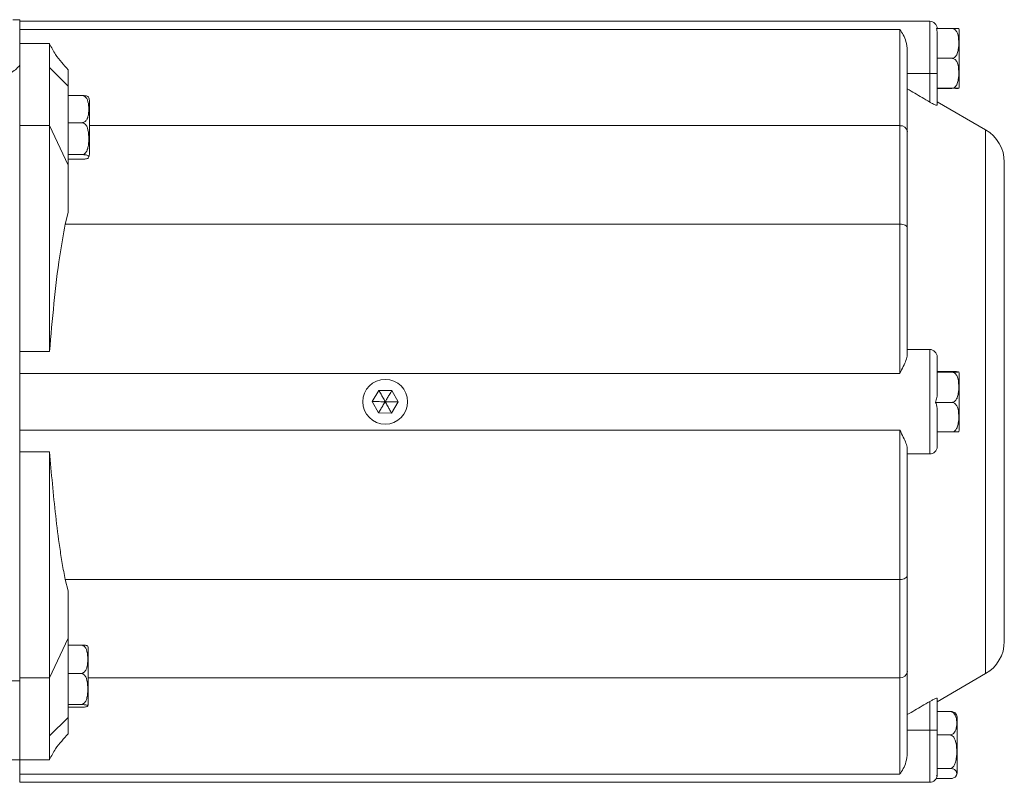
# Model space of a CAD drawing. Header units: millimetres. Extents: x 110 to 833, y 73 to 902.
# Tile 18 of 23: x 297 to 429, y 695 to 797. Entities that reach past the tile are written whole.
import ezdxf

# ---------------------------------------------------------------- set-up
doc = ezdxf.new("R2010")
doc.units = ezdxf.units.MM

msp = doc.modelspace()

# ---------------------------------------------------------------- linework, layer by layer
at = {"color": 7, "linetype": 'Continuous', "lineweight": 15}
for p, q in [((297.2, 797.41), (296.29, 797.41)), ((297.2, 797.41), (297.2, 793.66)), ((419.2, 797.21), (297.2, 797.21)), ((415.2, 796.1), (297.2, 796.1)), ((415.2, 783.21), (415.2, 796.1)), ((420.1, 796.22), (422.17, 796.22)), ((420.2, 795.59), (420.2, 790.21)), ((423.17, 788.59), (423.17, 795.83)), ((301.2, 794.21), (297.2, 794.21)), ((297.2, 793.66), (297.2, 791.3)), ((301.2, 794.21), (301.2, 790.99)), ((416.2, 793.3), (416.2, 782.37)), ((420.2, 792.24), (422.17, 792.24)), ((297.2, 750.11), (297.2, 791.3)), ((301.2, 790.99), (301.2, 783.21)), ((301.2, 790.99), (303.7, 788.51)), ((303.7, 790.71), (303.7, 788.51)), ((419.2, 790.21), (416.2, 790.21)), ((419.2, 790.21), (420.2, 790.21)), ((419.2, 786.38), (419.2, 790.21)), ((420.2, 790.21), (420.2, 785.96)), ((303.7, 788.51), (303.7, 777.91)), ((420.2, 788.23), (422.17, 788.23)), ((420.2, 788.19), (422.17, 788.19)), ((303.7, 787.25), (305.54, 787.25)), ((306.54, 779.36), (306.54, 786.6)), ((426.7, 782.65), (420.2, 786.41)), ((301.2, 783.21), (297.2, 783.21)), ((301.2, 783.21), (301.2, 752.93)), ((301.2, 783.21), (303.7, 777.91)), ((303.7, 783.6), (305.54, 783.6)), ((415.2, 770.02), (415.2, 783.21)), ((416.2, 782.37), (416.2, 769.48)), ((303.7, 779.33), (305.54, 779.33)), ((303.7, 778.7), (305.54, 778.7)), ((303.7, 777.91), (303.7, 771.56)), ((429.2, 778.32), (429.2, 714.1)), ((303.7, 771.56), (303.31, 770.02)), ((415.2, 770.02), (303.31, 770.02)), ((415.2, 750), (415.2, 770.02)), ((416.2, 769.48), (416.2, 752.49)), ((301.2, 752.93), (297.2, 752.93)), ((419.2, 753.21), (416.2, 753.21)), ((419.2, 739.21), (419.2, 753.21)), ((420.2, 752.21), (420.2, 747.49)), ((297.2, 750), (297.2, 750.11)), ((415.2, 750), (297.2, 750)), ((297.2, 742.42), (297.2, 750)), ((420.2, 750.25), (422.17, 750.25)), ((420.2, 750.17), (422.17, 750.17)), ((423.17, 742.59), (423.17, 749.83)), ((345.36, 747.72), (344.47, 746.24)), ((345.36, 747.72), (347.09, 747.7)), ((347.09, 747.7), (347.93, 746.18)), ((345.31, 744.72), (344.47, 746.24)), ((347.04, 744.7), (347.93, 746.18)), ((419.99, 746.13), (422.17, 746.13)), ((345.31, 744.72), (347.04, 744.7)), ((420.2, 744.83), (420.2, 740.21)), ((415.2, 742.42), (297.2, 742.42)), ((297.2, 741.86), (297.2, 742.42)), ((297.2, 708.83), (297.2, 741.86)), ((415.2, 722.4), (415.2, 742.42)), ((420.2, 742.17), (422.17, 742.17)), ((297.2, 739.49), (301.2, 739.49)), ((301.2, 739.49), (301.2, 709.21)), ((416.2, 739.93), (416.2, 722.94)), ((419.2, 739.21), (416.2, 739.21)), ((415.2, 722.4), (303.31, 722.4)), ((303.31, 722.4), (303.7, 720.86)), ((415.2, 709.21), (415.2, 722.4)), ((416.2, 722.94), (416.2, 710.05)), ((303.7, 720.86), (303.7, 714.51)), ((303.7, 714.51), (301.2, 709.21)), ((303.7, 714.51), (303.7, 703.91)), ((303.7, 713.61), (305.4, 713.61)), ((306.4, 705.82), (306.4, 713.06)), ((301.2, 709.21), (297.2, 709.21)), ((301.2, 709.21), (301.2, 701.43)), ((303.7, 709.8), (305.4, 709.8)), ((415.2, 696.32), (415.2, 709.21)), ((416.2, 710.05), (416.2, 699.12)), ((420.2, 706.01), (426.7, 709.77)), ((287.45, 708.83), (297.2, 708.83)), ((297.2, 698.21), (297.2, 708.83)), ((420.2, 706.46), (420.2, 702.21)), ((303.7, 705.63), (305.4, 705.63)), ((303.7, 705.27), (305.4, 705.27)), ((419.2, 702.21), (419.2, 706.04)), ((301.2, 701.43), (303.7, 703.91)), ((303.7, 703.91), (303.7, 701.71)), ((420.2, 704.71), (421.9, 704.71)), ((422.9, 696.59), (422.9, 703.83)), ((301.2, 701.43), (301.2, 698.21)), ((419.2, 702.21), (416.2, 702.21)), ((419.2, 702.21), (420.2, 702.21)), ((420.2, 702.21), (420.2, 697.29)), ((420.2, 701.56), (421.9, 701.56)), ((297.2, 698.21), (287.02, 698.21)), ((301.2, 698.21), (297.2, 698.21)), ((297.2, 696.32), (297.2, 698.21)), ((420.2, 697.29), (420.19, 697.06)), ((420.19, 697.06), (420.2, 696.85)), ((420.19, 697.06), (421.9, 697.06)), ((415.2, 696.32), (297.2, 696.32)), ((297.2, 695.21), (297.2, 696.32)), ((420.07, 695.71), (421.9, 695.71)), ((420.2, 696.26), (420.12, 696.03)), ((420.2, 696.85), (420.2, 696.26)), ((297.2, 695.21), (419.2, 695.21))]:
    msp.add_line(p, q, dxfattribs=at)
at = {"color": 8, "linetype": 'Continuous', "lineweight": 15}
for p, q in [((419.2, 790.21), (419.2, 797.21)), ((415.2, 783.21), (306.54, 783.21)), ((426.7, 746.21), (426.7, 782.65)), ((426.7, 709.77), (426.7, 746.21)), ((415.2, 709.21), (306.4, 709.21)), ((419.2, 695.21), (419.2, 702.21))]:
    msp.add_line(p, q, dxfattribs=at)
at = {"color": 7, "linetype": 'Continuous', "lineweight": 15, "flags": 128}
for points in [[(415.2, 770.02), (415.4, 770.01), (415.58, 769.98), (415.76, 769.93), (415.91, 769.86), (416.03, 769.78), (416.13, 769.69), (416.18, 769.59), (416.2, 769.48)], [(416.2, 722.94), (416.18, 722.83), (416.13, 722.73), (416.03, 722.64), (415.91, 722.56), (415.76, 722.49), (415.58, 722.44), (415.4, 722.41), (415.2, 722.4)]]:
    msp.add_lwpolyline(points, dxfattribs=at)
at = {"color": 7, "linetype": 'Continuous', "lineweight": 15}
for centre, radius, start, end in [((419.2, 796.21), 1, 0, 90), ((422.17, 795.83), 1, 0, 22.4413), ((422.17, 788.59), 1, 337.5574, 0), ((305.54, 786.6), 1, 0, 25.4504), ((415.28, 782.28), 0.931, 5.3671, 94.5113), ((424.2, 778.32), 5, 0, 60), ((305.54, 779.36), 1, 334.6324, 0), ((419.2, 752.21), 1, 0, 90), ((422.17, 749.83), 1, 0, 22.5083), ((346.2, 746.21), 3, 0, 180), ((346.2, 746.21), 3, 180, 0), ((422.17, 742.59), 1, 337.4369, 0), ((419.2, 740.21), 1, 270, 360), ((305.4, 713.06), 1, 0, 23.6992), ((424.2, 714.1), 5, 300, 0), ((415.28, 710.14), 0.931, 265.4887, 354.6329), ((305.4, 705.82), 1, 336.3787, 0), ((421.9, 703.83), 1, 0, 34.508), ((419.2, 696.21), 1, 270, 0), ((421.9, 696.59), 1, 325.49, 0)]:
    msp.add_arc(centre, radius, start, end, dxfattribs=at)
at = {"color": 8, "linetype": 'Continuous', "lineweight": 15}
msp.add_arc((294.06, 793.78), 4, 298.0403, 321.7415, dxfattribs=at)
at = {"color": 7, "linetype": 'Continuous', "lineweight": 15}
for points, knots in [([(415.2, 796.1), (415.2, 796.09), (415.5, 795.67), (416.02, 794.84), (416.15, 793.71), (416.2, 793.3)], [0, 0, 0, 0, 0.004269, 0.641556, 1, 1, 1, 1]), ([(420.1, 796.22), (420.13, 796.13), (420.19, 795.93), (420.2, 795.71), (420.2, 795.59)], [0, 0, 0, 0, 0.438971, 1, 1, 1, 1]), ([(422.17, 796.22), (422.23, 796.22), (422.35, 796.21), (422.54, 796.12), (422.75, 795.92), (423.04, 795.37), (423.11, 794.49), (423.09, 793.57), (422.94, 792.91), (422.76, 792.56), (422.55, 792.36), (422.36, 792.26), (422.23, 792.25), (422.17, 792.24)], [0, 0, 0, 0, 0.032769, 0.065433, 0.117649, 0.205176, 0.449554, 0.679382, 0.796591, 0.879895, 0.928253, 0.966549, 1, 1, 1, 1]), ([(423.1, 796.21), (423.09, 796.21), (423.07, 796.22), (422.91, 796.22), (422.72, 796.22), (422.52, 796.22), (422.34, 796.22), (422.22, 796.22), (422.17, 796.22)], [0, 0, 0, 0, 0.411406, 0.62169, 0.778917, 0.870593, 0.944666, 1, 1, 1, 1]), ([(303.7, 790.71), (303.41, 791.03), (302.82, 791.67), (301.92, 792.79), (301.46, 793.68), (301.2, 794.16)], [0, 0, 0, 0, 0.30962, 0.624519, 1, 1, 1, 1]), ([(422.17, 792.24), (422.23, 792.23), (422.35, 792.22), (422.54, 792.13), (422.75, 791.93), (423.04, 791.38), (423.11, 790.49), (423.09, 789.57), (422.94, 788.9), (422.76, 788.54), (422.55, 788.34), (422.36, 788.24), (422.23, 788.23), (422.17, 788.23)], [0, 0, 0, 0, 0.032769, 0.065433, 0.117649, 0.205176, 0.449554, 0.679382, 0.796591, 0.879895, 0.928253, 0.966549, 1, 1, 1, 1]), ([(416.2, 788.14), (416.86, 787.75), (417.86, 787.16), (418.86, 786.58), (419.2, 786.38)], [0, 0, 0, 0, 0.657429, 1, 1, 1, 1]), ([(422.17, 788.23), (422.2, 788.23), (422.29, 788.23), (422.45, 788.22), (422.66, 788.22), (422.89, 788.22), (423.06, 788.22), (423.13, 788.21), (423.1, 788.21), (423.1, 788.21)], [0, 0, 0, 0, 0.033786, 0.096026, 0.183662, 0.319259, 0.578095, 0.990087, 1, 1, 1, 1]), ([(423.02, 788.2), (422.98, 788.2), (422.91, 788.2), (422.77, 788.2), (422.67, 788.2), (422.67, 788.2)], [0, 0, 0, 0, 0.57069, 0.997389, 1, 1, 1, 1]), ([(305.54, 787.25), (305.6, 787.25), (305.72, 787.24), (305.9, 787.16), (306.12, 786.97), (306.4, 786.47), (306.48, 785.66), (306.46, 784.82), (306.31, 784.22), (306.12, 783.89), (305.92, 783.71), (305.73, 783.62), (305.6, 783.61), (305.54, 783.6)], [0, 0, 0, 0, 0.0327688, 0.0654333, 0.117649, 0.2051764, 0.4495538, 0.6793825, 0.796591, 0.8798946, 0.9282528, 0.9665493, 1, 1, 1, 1]), ([(306.43, 787.02), (306.42, 787.04), (306.41, 787.09), (306.27, 787.16), (306.09, 787.21), (305.88, 787.24), (305.7, 787.25), (305.59, 787.25), (305.54, 787.25)], [0, 0, 0, 0, 0.268466, 0.529817, 0.725227, 0.839166, 0.931229, 1, 1, 1, 1]), ([(420.2, 785.96), (420.19, 785.95), (420.18, 785.93), (420.04, 785.96), (419.85, 786.04), (419.59, 786.16), (419.36, 786.29), (419.23, 786.36), (419.2, 786.38)], [0, 0, 0, 0, 0.177224, 0.3544907, 0.532375, 0.7248441, 0.9428041, 1, 1, 1, 1]), ([(305.54, 783.6), (305.6, 783.6), (305.72, 783.59), (305.9, 783.49), (306.12, 783.28), (306.4, 782.68), (306.48, 781.74), (306.46, 780.76), (306.31, 780.05), (306.12, 779.67), (305.92, 779.46), (305.73, 779.35), (305.6, 779.33), (305.54, 779.33)], [0, 0, 0, 0, 0.032769, 0.065433, 0.117649, 0.205176, 0.449554, 0.679382, 0.796591, 0.879895, 0.928253, 0.966549, 1, 1, 1, 1]), ([(305.54, 779.33), (305.57, 779.33), (305.66, 779.33), (305.82, 779.32), (306.02, 779.3), (306.26, 779.25), (306.44, 779.15), (306.48, 779.02), (306.44, 778.89), (306.28, 778.8), (306.09, 778.75), (305.88, 778.72), (305.7, 778.71), (305.59, 778.7), (305.54, 778.7)], [0, 0, 0, 0, 0.01706, 0.048486, 0.092735, 0.161201, 0.291895, 0.499919, 0.708553, 0.812676, 0.890529, 0.935923, 0.972601, 1, 1, 1, 1]), ([(303.31, 770.02), (303.05, 768.61), (302.4, 765.07), (301.77, 759.36), (301.39, 755.07), (301.2, 752.93)], [0, 0, 0, 0, 0.2493171, 0.6245152, 1, 1, 1, 1]), ([(416.2, 752.49), (416.15, 752.26), (416.02, 751.61), (415.5, 750.66), (415.2, 750), (415.2, 750)], [0, 0, 0, 0, 0.358444, 0.995731, 1, 1, 1, 1]), ([(422.17, 750.25), (422.2, 750.25), (422.29, 750.25), (422.45, 750.25), (422.65, 750.25), (422.89, 750.24), (422.97, 750.23), (423.02, 750.23)], [0, 0, 0, 0, 0.058444, 0.166108, 0.317702, 0.552259, 1, 1, 1, 1]), ([(423.09, 750.21), (423.09, 750.21), (423.12, 750.2), (423.07, 750.19), (422.91, 750.18), (422.72, 750.17), (422.51, 750.17), (422.34, 750.17), (422.22, 750.17), (422.17, 750.17)], [0, 0, 0, 0, 0.025775, 0.432221, 0.635068, 0.786735, 0.875169, 0.946623, 1, 1, 1, 1]), ([(422.17, 750.17), (422.23, 750.16), (422.35, 750.15), (422.54, 750.06), (422.75, 749.86), (423.04, 749.3), (423.11, 748.4), (423.09, 747.48), (422.94, 746.81), (422.75, 746.45), (422.55, 746.25), (422.36, 746.15), (422.23, 746.13), (422.17, 746.13)], [0, 0, 0, 0, 0.032769, 0.065433, 0.117649, 0.205176, 0.449554, 0.679382, 0.796591, 0.879895, 0.928253, 0.966549, 1, 1, 1, 1]), ([(345.36, 747.72), (345.37, 747.71), (345.39, 747.67), (345.49, 747.48), (345.66, 747.18), (345.91, 746.74), (346.1, 746.4), (346.2, 746.21)], [0, 0, 0, 0, 0.157834, 0.307919, 0.472045, 0.70622, 1, 1, 1, 1]), ([(347.09, 747.7), (347.08, 747.68), (347.06, 747.65), (346.95, 747.46), (346.77, 747.16), (346.51, 746.73), (346.31, 746.4), (346.2, 746.21)], [0, 0, 0, 0, 0.157834, 0.307919, 0.472045, 0.70622, 1, 1, 1, 1]), ([(420.2, 747.49), (420.2, 747.25), (420.2, 746.79), (420.06, 746.34), (419.99, 746.13)], [0, 0, 0, 0, 0.520834, 1, 1, 1, 1]), ([(346.2, 746.21), (346.01, 746.21), (345.67, 746.22), (345.21, 746.23), (344.83, 746.23), (344.55, 746.24), (344.5, 746.24), (344.47, 746.24)], [0, 0, 0, 0, 0.25358, 0.462972, 0.636731, 0.815721, 1, 1, 1, 1]), ([(345.31, 744.72), (345.32, 744.74), (345.34, 744.77), (345.45, 744.96), (345.63, 745.26), (345.89, 745.69), (346.09, 746.02), (346.2, 746.21)], [0, 0, 0, 0, 0.157834, 0.307919, 0.472045, 0.70622, 1, 1, 1, 1]), ([(347.93, 746.18), (347.91, 746.18), (347.88, 746.18), (347.66, 746.19), (347.31, 746.19), (346.81, 746.2), (346.42, 746.21), (346.2, 746.21)], [0, 0, 0, 0, 0.157834, 0.307919, 0.472045, 0.70622, 1, 1, 1, 1]), ([(347.04, 744.7), (347.03, 744.71), (347.02, 744.75), (346.91, 744.94), (346.74, 745.24), (346.5, 745.68), (346.31, 746.02), (346.2, 746.21)], [0, 0, 0, 0, 0.157834, 0.307919, 0.472045, 0.70622, 1, 1, 1, 1]), ([(419.99, 746.13), (420.03, 746.02), (420.19, 745.6), (420.2, 745.16), (420.2, 744.83)], [0, 0, 0, 0, 0.256144, 1, 1, 1, 1]), ([(422.17, 746.13), (422.23, 746.12), (422.35, 746.11), (422.54, 746.02), (422.75, 745.82), (423.04, 745.28), (423.11, 744.4), (423.09, 743.49), (422.94, 742.84), (422.75, 742.48), (422.55, 742.29), (422.36, 742.19), (422.23, 742.17), (422.17, 742.17)], [0, 0, 0, 0, 0.032769, 0.065433, 0.117649, 0.205176, 0.449554, 0.679382, 0.796591, 0.879895, 0.928253, 0.966549, 1, 1, 1, 1]), ([(415.2, 742.42), (415.2, 742.42), (415.5, 741.76), (416.02, 740.81), (416.15, 740.16), (416.2, 739.93)], [0, 0, 0, 0, 0.004269, 0.641556, 1, 1, 1, 1]), ([(422.17, 742.17), (422.2, 742.17), (422.29, 742.17), (422.45, 742.17), (422.65, 742.17), (422.89, 742.18), (423.07, 742.19), (423.08, 742.2), (423.09, 742.21)], [0, 0, 0, 0, 0.035059, 0.099642, 0.190578, 0.33128, 0.599864, 1, 1, 1, 1]), ([(301.2, 739.49), (301.45, 736.64), (301.83, 732.35), (302.46, 727.37), (302.89, 724.52), (303.17, 723.11), (303.31, 722.4)], [0, 0, 0, 0, 0.499555, 0.749613, 0.874762, 1, 1, 1, 1]), ([(305.4, 713.61), (305.46, 713.6), (305.58, 713.59), (305.77, 713.5), (305.98, 713.31), (306.27, 712.79), (306.34, 711.94), (306.32, 711.07), (306.18, 710.44), (305.99, 710.1), (305.78, 709.91), (305.59, 709.81), (305.46, 709.8), (305.4, 709.8)], [0, 0, 0, 0, 0.032769, 0.065433, 0.117649, 0.205176, 0.449554, 0.679382, 0.796591, 0.879895, 0.928253, 0.966549, 1, 1, 1, 1]), ([(306.31, 713.45), (306.3, 713.47), (306.29, 713.51), (306.14, 713.55), (305.95, 713.58), (305.75, 713.6), (305.57, 713.61), (305.45, 713.61), (305.4, 713.61)], [0, 0, 0, 0, 0.341508, 0.576764, 0.752662, 0.855225, 0.938095, 1, 1, 1, 1]), ([(305.4, 709.8), (305.46, 709.79), (305.58, 709.78), (305.77, 709.68), (305.98, 709.48), (306.27, 708.9), (306.34, 707.98), (306.32, 707.02), (306.18, 706.33), (305.99, 705.96), (305.78, 705.75), (305.59, 705.65), (305.46, 705.64), (305.4, 705.63)], [0, 0, 0, 0, 0.032769, 0.065433, 0.117649, 0.205176, 0.449554, 0.679382, 0.796591, 0.879895, 0.928253, 0.966549, 1, 1, 1, 1]), ([(419.2, 706.04), (419.32, 706.11), (419.56, 706.25), (419.89, 706.4), (420.11, 706.48), (420.19, 706.49), (420.2, 706.47), (420.2, 706.46)], [0, 0, 0, 0, 0.250637, 0.5024844, 0.7217897, 0.9098238, 1, 1, 1, 1]), ([(305.4, 705.63), (305.44, 705.63), (305.52, 705.63), (305.68, 705.62), (305.89, 705.61), (306.12, 705.58), (306.3, 705.53), (306.35, 705.45), (306.3, 705.38), (306.14, 705.33), (305.95, 705.3), (305.75, 705.28), (305.57, 705.28), (305.45, 705.27), (305.4, 705.27)], [0, 0, 0, 0, 0.01706, 0.048486, 0.092735, 0.161201, 0.291895, 0.499919, 0.708553, 0.812676, 0.890529, 0.935923, 0.972601, 1, 1, 1, 1]), ([(419.2, 706.04), (418.86, 705.84), (417.86, 705.26), (416.86, 704.67), (416.2, 704.28)], [0, 0, 0, 0, 0.3425711, 1, 1, 1, 1]), ([(421.9, 704.71), (421.96, 704.7), (422.07, 704.7), (422.26, 704.62), (422.48, 704.47), (422.76, 704.03), (422.84, 703.33), (422.82, 702.61), (422.67, 702.09), (422.48, 701.81), (422.27, 701.65), (422.09, 701.57), (421.96, 701.56), (421.9, 701.56)], [0, 0, 0, 0, 0.0327688, 0.0654333, 0.117649, 0.2051764, 0.4495538, 0.6793825, 0.796591, 0.8798946, 0.9282528, 0.9665493, 1, 1, 1, 1]), ([(422.72, 704.39), (422.68, 704.44), (422.62, 704.52), (422.44, 704.62), (422.24, 704.68), (422.06, 704.7), (421.95, 704.71), (421.9, 704.71)], [0, 0, 0, 0, 0.31279, 0.598397, 0.764928, 0.899485, 1, 1, 1, 1]), ([(301.2, 698.26), (301.46, 698.74), (301.92, 699.63), (302.82, 700.75), (303.41, 701.39), (303.7, 701.71)], [0, 0, 0, 0, 0.375481, 0.69038, 1, 1, 1, 1]), ([(421.9, 701.56), (421.96, 701.55), (422.07, 701.54), (422.26, 701.43), (422.48, 701.21), (422.76, 700.59), (422.84, 699.59), (422.82, 698.56), (422.67, 697.82), (422.48, 697.41), (422.27, 697.19), (422.09, 697.08), (421.96, 697.06), (421.9, 697.06)], [0, 0, 0, 0, 0.032769, 0.065433, 0.117649, 0.205176, 0.449554, 0.679382, 0.796591, 0.879895, 0.928253, 0.966549, 1, 1, 1, 1]), ([(416.2, 699.12), (416.15, 698.71), (416.02, 697.58), (415.5, 696.75), (415.2, 696.33), (415.2, 696.32)], [0, 0, 0, 0, 0.358444, 0.995731, 1, 1, 1, 1]), ([(421.9, 697.06), (421.93, 697.06), (422.01, 697.05), (422.17, 697.04), (422.38, 696.99), (422.61, 696.88), (422.79, 696.67), (422.84, 696.38), (422.8, 696.11), (422.63, 695.91), (422.44, 695.8), (422.24, 695.74), (422.06, 695.71), (421.95, 695.71), (421.9, 695.71)], [0, 0, 0, 0, 0.01706, 0.048486, 0.092735, 0.161201, 0.291895, 0.499919, 0.708553, 0.812676, 0.890529, 0.935923, 0.972601, 1, 1, 1, 1])]:
    msp.add_open_spline(points, degree=3, knots=knots, dxfattribs=at)

doc.saveas('drawing.dxf')
